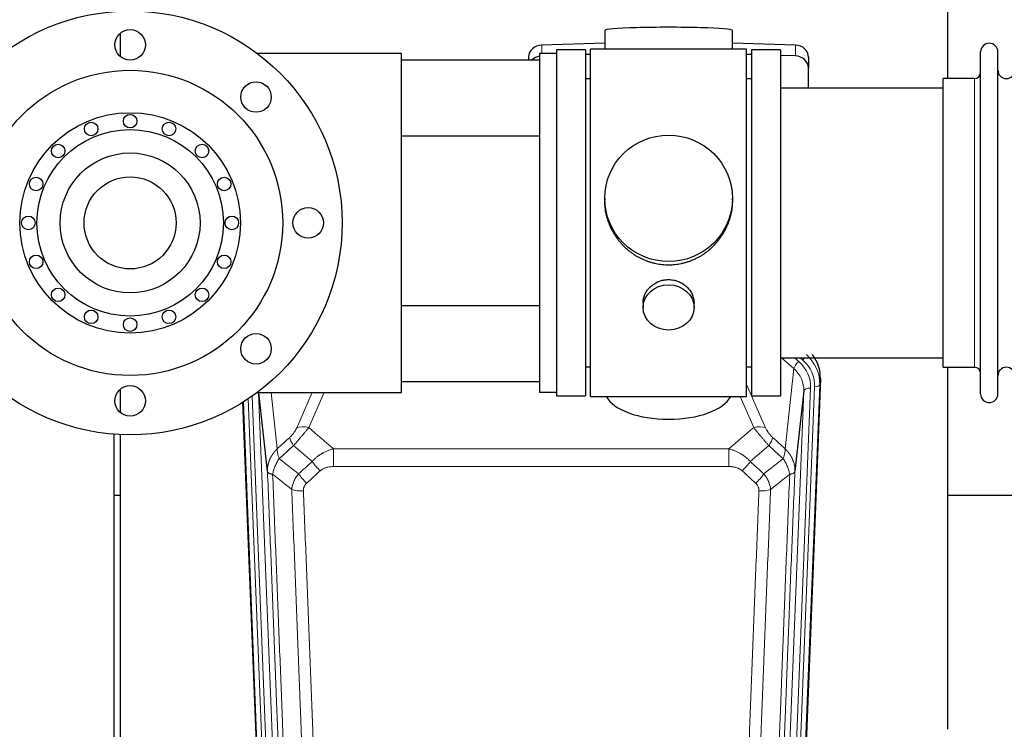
# Model space of a CAD drawing. Header units: inches. Extents: x 0 to 23760, y -13 to 16800.
# Tile 9 of 256: x 3229 to 3810, y 5162 to 5581. Entities that reach past the tile are written whole.
import ezdxf

# ---------------------------------------------------------------- set-up
doc = ezdxf.new("R2010")
doc.units = ezdxf.units.IN
doc.layers.add('1', color=7, linetype='Continuous', true_color=0xffffff)

msp = doc.modelspace()

# ---------------------------------------------------------------- linework, layer by layer
at = {"layer": '1', "color": 2, "linetype": 'Continuous', "lineweight": 25}
for p, q in [((3776.661, 5546.204), (3776.661, 5585.404)), ((3574.337, 5574.548), (3574.337, 5563.485)), ((3649.665, 5563.485), (3649.665, 5574.548)), ((3288.661, 5572.9), (3288.661, 5559.206)), ((3574.338, 5567.121), (3537.222, 5565.972)), ((3546.001, 5563.055), (3546.001, 5561.056)), ((3546.001, 5563.055), (3546.001, 5561.053)), ((3563.001, 5563.055), (3546.001, 5563.055)), ((3563.001, 5563.055), (3546.001, 5563.055)), ((3563.001, 5563.055), (3563.001, 5551.53)), ((3563.001, 5563.055), (3563.001, 5359.055)), ((3566.001, 5358.625), (3566.001, 5563.485)), ((3610.562, 5563.485), (3566.001, 5563.485)), ((3658.001, 5563.485), (3610.562, 5563.485)), ((3686.78, 5565.972), (3649.664, 5567.121)), ((3658.001, 5358.625), (3658.001, 5563.485)), ((3678.001, 5563.055), (3661.001, 5563.055)), ((3661.001, 5563.055), (3661.001, 5359.055)), ((3678.001, 5563.055), (3678.001, 5359.055)), ((3454.501, 5561.055), (3369.502, 5561.055)), ((3454.501, 5361.055), (3454.501, 5561.055)), ((3454.502, 5557.209), (3536.001, 5557.209)), ((3529.501, 5558.88), (3529.501, 5557.209)), ((3536.001, 5561.055), (3536.001, 5361.055)), ((3546.001, 5561.055), (3536.001, 5561.055)), ((3546.001, 5561.055), (3546.001, 5361.055)), ((3566.001, 5560.399), (3563.002, 5560.306)), ((3661, 5560.306), (3658.001, 5560.399)), ((3686.78, 5559.507), (3678.001, 5559.779)), ((3694.501, 5558.88), (3694.501, 5552.415)), ((3796.001, 5550.554), (3796.001, 5561.955)), ((3806.201, 5550.554), (3806.201, 5561.955)), ((3563.001, 5551.53), (3563.001, 5359.055)), ((3694.501, 5540.554), (3694.501, 5552.415)), ((3566.001, 5546.055), (3563.001, 5546.055)), ((3661.001, 5546.055), (3658.001, 5546.055)), ((3792.501, 5546.205), (3774.001, 5546.205)), ((3774.001, 5536.584), (3774.001, 5546.205)), ((3796.001, 5360.155), (3796.001, 5550.554)), ((3806.201, 5360.155), (3806.201, 5550.554)), ((3774.001, 5540.555), (3678.001, 5540.555)), ((3774.001, 5375.905), (3774.001, 5536.584)), ((3536, 5512.209), (3454.502, 5512.209)), ((3574.361, 5475.543), (3574.361, 5474.406)), ((3649.641, 5474.405), (3649.641, 5475.543)), ((3536, 5412.209), (3454.502, 5412.209)), ((3596.953, 5413.77), (3596.953, 5411.186)), ((3627.049, 5411.186), (3627.049, 5413.759)), ((3678.001, 5381.555), (3774.001, 5381.555)), ((3563.001, 5376.055), (3566.001, 5376.055)), ((3658.001, 5376.055), (3661.001, 5376.055)), ((3774.001, 5375.905), (3792.501, 5375.905)), ((3776.661, 5162.337), (3776.661, 5375.9)), ((3536.001, 5367.209), (3454.502, 5367.209)), ((3701.523, 5369.052), (3688.405, 5035.851)), ((3288.661, 5362.905), (3288.661, 5349.211)), ((3369.502, 5361.055), (3454.501, 5361.055)), ((3375.485, 5314.526), (3370.335, 5361.054)), ((3546.001, 5361.055), (3536.001, 5361.055)), ((3546.001, 5361.056), (3546.001, 5359.055)), ((3546.001, 5361.054), (3546.001, 5359.055)), ((3691.765, 5361.932), (3686.517, 5314.526)), ((3373.597, 5035.851), (3361.023, 5355.224)), ((3546.001, 5359.055), (3563.001, 5359.055)), ((3546.001, 5359.055), (3563.001, 5359.055)), ((3566.001, 5358.625), (3658.001, 5358.625)), ((3661.001, 5359.055), (3678.001, 5359.055)), ((3284.998, 5005.081), (3284.998, 5336.409)), ((3288.661, 5336.196), (3288.661, 5148.145)), ((3288.688, 5300.18), (3285.047, 5300.18)), ((3848.707, 5300.18), (3776.698, 5300.18))]:
    msp.add_line(p, q, dxfattribs=at)
at = {"layer": '1', "color": 110, "linetype": 'Continuous', "lineweight": 13}
for p, q in [((3537.222, 5565.972), (3537.222, 5561.055)), ((3686.78, 5565.972), (3686.78, 5559.507)), ((3792.501, 5536.584), (3792.501, 5546.205)), ((3792.501, 5375.905), (3792.501, 5536.584)), ((3685.927, 5375.077), (3678.625, 5381.555)), ((3688.752, 5379.333), (3686.247, 5381.555)), ((3691.143, 5380.169), (3689.581, 5381.555)), ((3680.702, 5327.878), (3685.927, 5375.077)), ((3658.001, 5365.807), (3669.275, 5340.128)), ((3701.143, 5365.615), (3688.032, 5032.593)), ((3701.523, 5369.052), (3701.143, 5365.615)), ((3370.272, 5361.051), (3383.304, 5030.038)), ((3377.627, 5361.054), (3381.3, 5327.878)), ((3392.727, 5340.128), (3401.915, 5361.055)), ((3408.911, 5361.056), (3399.788, 5340.278)), ((3678.698, 5030.038), (3691.765, 5361.932)), ((3695.757, 5363.559), (3682.69, 5031.665)), ((3685.038, 5031.373), (3698.148, 5364.394)), ((3373.97, 5032.593), (3361.263, 5355.374)), ((3364.135, 5357.245), (3376.964, 5031.373)), ((3366.432, 5358.824), (3379.312, 5031.665)), ((3662.214, 5340.278), (3654.159, 5358.625)), ((3414.415, 5327.758), (3647.587, 5327.758)), ((3414.415, 5317.326), (3414.415, 5327.758)), ((3647.587, 5317.326), (3647.587, 5327.758)), ((3647.587, 5317.326), (3414.415, 5317.326))]:
    msp.add_line(p, q, dxfattribs=at)
at = {"layer": '1', "color": 2, "linetype": 'Continuous', "lineweight": 25}
for centre, radius in [((3294.501, 5461.055), 125), ((3294.501, 5566.055), 9), ((3294.501, 5461.055), 90), ((3368.747, 5535.301), 9), ((3294.501, 5461.055), 65), ((3294.501, 5521.055), 4), ((3294.501, 5461.055), 55), ((3271.54, 5516.487), 4), ((3317.462, 5516.487), 4), ((3252.075, 5503.481), 4), ((3336.927, 5503.481), 4), ((3294.501, 5461.055), 41.25), ((3239.068, 5484.016), 4), ((3294.501, 5461.055), 27.15), ((3349.934, 5484.016), 4), ((3399.501, 5461.055), 9), ((3234.501, 5461.055), 4), ((3354.501, 5461.055), 4), ((3239.068, 5438.094), 4), ((3349.934, 5438.094), 4), ((3252.075, 5418.628), 4), ((3336.927, 5418.628), 4), ((3271.54, 5405.622), 4), ((3317.462, 5405.622), 4), ((3294.501, 5401.055), 4), ((3368.747, 5386.808), 9), ((3294.501, 5356.055), 9)]:
    msp.add_circle(centre, radius, dxfattribs=at)
for centre, radius, start, end in [((3801.101, 5561.955), 5.1, 0, 180), ((3811.201, 5551.205), 5, 180, 0), ((3792.501, 5549.705), 3.5, 270, 0), ((3792.501, 5372.405), 3.5, 0, 90), ((3811.201, 5370.905), 5, 0, 180), ((3801.101, 5360.155), 5.1, 180, 0)]:
    msp.add_arc(centre, radius, start, end, dxfattribs=at)
for centre, major_axis, ratio, start_param, end_param in [((3612.001, 5574.548), (37.664, 0), 0.0504434, 0, 3.1415927), ((3537.501, 5558.88), (8, 0), 0.8870108, 1.6057029, 3.1415927), ((3686.501, 5558.88), (8, 0), 0.8870108, 0, 1.5358897), ((3537.501, 5552.415), (8, 0), 0.8870108, 1.7594359, 2.3998299), ((3686.501, 5552.415), (8, 0), 0.8870108, 0, 1.5358897), ((3674.501, 5369.861), (-27.038, -0.124), 0.8859493, 3.102669, 3.7374177), ((3612.001, 5362.596), (37.64, 0), 0.4617486, 3.372107, 6.0525728)]:
    msp.add_ellipse(centre, major_axis=major_axis, ratio=ratio, start_param=start_param, end_param=end_param, dxfattribs=at)
for centre, major_axis, ratio in [((3612.001, 5475.543), (37.64, 0), 0.9914449), ((3612.001, 5411.186), (-15.048, 0), 0.8870108)]:
    msp.add_ellipse(centre, major_axis=major_axis, ratio=ratio, dxfattribs=at)
at = {"layer": '1', "color": 110, "linetype": 'Continuous', "lineweight": 13}
for centre, major_axis, ratio, start_param, end_param in [((3674.129, 5366.498), (27.029, -0.244), 0.8851019, 6.2564288, 7.0755419), ((3688.752, 5377.486), (2.654, 2.992), 0.3265056, 1.2180917, 2.7365282), ((3671.738, 5364.277), (-24.034, -0.11), 0.8859493, 3.102669, 3.9217821), ((3691.143, 5381.554), (1.991, 2.244), 0.3265056, 4.3596844, 4.9945095), ((3674.129, 5365.113), (-24.034, -0.11), 0.8859493, 3.102669, 3.9217821), ((3671.738, 5362.43), (-20.033, -0.591), 0.8872905, 3.0803315, 3.8994446), ((3698.148, 5365.78), (2.998, -0.118), 0.4614673, 4.7305545, 6.248991), ((3695.757, 5361.712), (3.997, -0.157), 0.4614673, 1.5889619, 3.1073983), ((3399.788, 5334.106), (-9.156, 4.02), 0.5833249, 4.9631119, 5.806783), ((3662.214, 5334.106), (-9.156, -4.02), 0.5833249, 3.617995, 4.4616661), ((3395.701, 5328.508), (6.719, -7.407), 0.3029797, 3.5431496, 4.2886573), ((3666.301, 5328.508), (-6.719, -7.407), 0.3029797, 1.994528, 2.7400357), ((3406.656, 5319.121), (6.736, -7.391), 0.3030979, 4.2875497, 5.03344), ((3655.346, 5319.121), (-6.736, -7.391), 0.3030979, 1.2497453, 1.9956357), ((3398.648, 5311.829), (6.729, -7.397), 0.3051216, 4.2889758, 5.0360109), ((3663.354, 5311.829), (6.729, 7.397), 0.3051216, 4.388767, 5.1358022), ((3396.676, 5307.235), (-9.992, -0.404), 0.431453, 0.7935197, 1.5533391), ((3665.326, 5307.235), (-9.992, 0.404), 0.431453, 1.5882535, 2.3480729)]:
    msp.add_ellipse(centre, major_axis=major_axis, ratio=ratio, start_param=start_param, end_param=end_param, dxfattribs=at)
at = {"layer": '1', "color": 2, "linetype": 'Continuous', "lineweight": 25}
for points, knots in [([(3612.001, 5436.171), (3611.373, 5436.171), (3610.124, 5436.204), (3608.267, 5436.349), (3606.427, 5436.588), (3604.604, 5436.92), (3602.798, 5437.346), (3601.604, 5437.692), (3600.714, 5437.974), (3600.417, 5438.073), (3600.048, 5438.2), (3599.974, 5438.226), (3599.827, 5438.278), (3599.606, 5438.357), (3598.801, 5438.653), (3597.505, 5439.176), (3595.823, 5439.955), (3594.186, 5440.814), (3592.593, 5441.753), (3591.043, 5442.77), (3590.039, 5443.502), (3589.421, 5443.976), (3589.298, 5444.072), (3589.053, 5444.264), (3588.688, 5444.555), (3588.329, 5444.852), (3587.62, 5445.453), (3586.696, 5446.275), (3585.374, 5447.569), (3584.116, 5448.923), (3582.922, 5450.338), (3582.168, 5451.321), (3581.619, 5452.075), (3581.349, 5452.455), (3581.084, 5452.842), (3580.909, 5453.101), (3580.823, 5453.231), (3580.393, 5453.884), (3579.733, 5454.941), (3578.825, 5456.564), (3577.997, 5458.223), (3577.249, 5459.918), (3576.582, 5461.649), (3576.191, 5462.827), (3575.919, 5463.721), (3575.789, 5464.17), (3575.645, 5464.698), (3575.586, 5464.925), (3575.547, 5465.077), (3575.527, 5465.153), (3575.355, 5465.837), (3575.08, 5467.054), (3574.76, 5468.884), (3574.531, 5470.718), (3574.393, 5472.556), (3574.361, 5473.804), (3574.361, 5474.439), (3574.361, 5474.459)], [0, 0, 0, 0, 0.0312188, 0.0624376, 0.0936563, 0.1248751, 0.1560939, 0.1873127, 0.1873127, 0.2029221, 0.2029221, 0.2068244, 0.2068244, 0.2107268, 0.2185315, 0.2497502, 0.280969, 0.3121878, 0.3434066, 0.3746254, 0.4058442, 0.4058442, 0.4136489, 0.4136489, 0.4214535, 0.4370629, 0.4370629, 0.4682817, 0.4995005, 0.5307193, 0.5619381, 0.5931568, 0.5931568, 0.6087662, 0.6165709, 0.6165709, 0.6243756, 0.6243756, 0.6555944, 0.6868132, 0.718032, 0.7492507, 0.7804695, 0.8116883, 0.8116883, 0.8272977, 0.8351024, 0.8390047, 0.8390047, 0.8429071, 0.8429071, 0.8741259, 0.9053447, 0.9365634, 0.9677822, 0.999001, 1, 1, 1, 1]), ([(3649.641, 5474.453), (3649.641, 5474.441), (3649.641, 5473.813), (3649.61, 5472.572), (3649.472, 5470.732), (3649.243, 5468.894), (3649.03, 5467.671), (3648.846, 5466.754), (3648.765, 5466.372), (3648.678, 5465.991), (3648.642, 5465.838), (3648.624, 5465.762), (3648.57, 5465.533), (3648.383, 5464.773), (3648.007, 5463.421), (3647.422, 5461.653), (3646.754, 5459.919), (3646.003, 5458.218), (3645.171, 5456.551), (3644.56, 5455.462), (3644.161, 5454.789), (3644.081, 5454.654), (3643.918, 5454.387), (3643.672, 5453.988), (3643.419, 5453.595), (3642.905, 5452.815), (3642.198, 5451.796), (3641.07, 5450.325), (3639.875, 5448.911), (3638.614, 5447.554), (3637.728, 5446.688), (3637.047, 5446.053), (3636.702, 5445.739), (3636.35, 5445.431), (3636.114, 5445.226), (3635.996, 5445.125), (3635.401, 5444.622), (3634.434, 5443.844), (3632.937, 5442.755), (3631.393, 5441.742), (3629.802, 5440.806), (3628.164, 5439.948), (3627.04, 5439.428), (3626.184, 5439.058), (3625.753, 5438.878), (3625.317, 5438.705), (3625.099, 5438.62), (3625.026, 5438.592), (3624.88, 5438.537), (3624.222, 5438.289), (3622.972, 5437.858), (3621.19, 5437.342), (3619.39, 5436.919), (3617.571, 5436.588), (3615.734, 5436.349), (3614.497, 5436.252), (3613.565, 5436.204), (3613.097, 5436.186), (3612.55, 5436.175), (3612.315, 5436.173), (3612.158, 5436.172), (3612.08, 5436.171), (3612.001, 5436.171)], [0, 0, 0, 0, 0.0006246, 0.0318551, 0.0630856, 0.0943161, 0.1255465, 0.1255465, 0.1411618, 0.1450656, 0.1450656, 0.1489694, 0.1489694, 0.156777, 0.1880075, 0.219238, 0.2504685, 0.2816989, 0.3129294, 0.3441599, 0.3441599, 0.3519675, 0.3519675, 0.3597751, 0.3753904, 0.3753904, 0.4066209, 0.4378513, 0.4690818, 0.5003123, 0.5315428, 0.5315428, 0.547158, 0.5549656, 0.5549656, 0.5627733, 0.5627733, 0.5940037, 0.6252342, 0.6564647, 0.6876952, 0.7189257, 0.7501562, 0.7501562, 0.7657714, 0.773579, 0.773579, 0.7774828, 0.7774828, 0.7813866, 0.8126171, 0.8438476, 0.8750781, 0.9063086, 0.937539, 0.9687695, 0.9687695, 0.9843848, 0.9921924, 0.9960962, 0.9960962, 1, 1, 1, 1]), ([(3596.953, 5413.768), (3596.954, 5414.198), (3596.977, 5414.631), (3597.037, 5415.177), (3597.051, 5415.288), (3597.081, 5415.508), (3597.132, 5415.839), (3597.195, 5416.166), (3597.339, 5416.818), (3597.458, 5417.248), (3597.743, 5418.099), (3597.908, 5418.52), (3598.191, 5419.145), (3598.291, 5419.351), (3598.424, 5419.609), (3598.451, 5419.66), (3598.505, 5419.762), (3598.588, 5419.915), (3598.673, 5420.066), (3598.964, 5420.566), (3599.217, 5420.954), (3599.761, 5421.707), (3600.053, 5422.072), (3600.52, 5422.602), (3600.68, 5422.776), (3600.928, 5423.031), (3601.054, 5423.158), (3601.183, 5423.283), (3601.27, 5423.366), (3601.313, 5423.407), (3601.708, 5423.776), (3602.073, 5424.086), (3602.831, 5424.671), (3603.224, 5424.946), (3604.038, 5425.461), (3604.459, 5425.7), (3605.003, 5425.976), (3605.113, 5426.03), (3605.334, 5426.136), (3605.446, 5426.188), (3605.782, 5426.339), (3606.008, 5426.434), (3606.69, 5426.703), (3607.153, 5426.861), (3608.091, 5427.133), (3608.566, 5427.247), (3609.29, 5427.385), (3609.533, 5427.426), (3609.901, 5427.478), (3610.024, 5427.494), (3610.209, 5427.516), (3610.27, 5427.523), (3610.394, 5427.536), (3610.456, 5427.543), (3611.011, 5427.595), (3611.504, 5427.618), (3612.487, 5427.619), (3612.977, 5427.596), (3613.954, 5427.505), (3614.442, 5427.436), (3615.05, 5427.321), (3615.171, 5427.297), (3615.414, 5427.245), (3615.776, 5427.163), (3616.133, 5427.068), (3616.84, 5426.864), (3617.302, 5426.707), (3618.208, 5426.351), (3618.651, 5426.152), (3619.303, 5425.822), (3619.518, 5425.707), (3619.837, 5425.527), (3619.943, 5425.465), (3620.152, 5425.34), (3620.256, 5425.276), (3620.769, 5424.953), (3621.164, 5424.677), (3621.921, 5424.093), (3622.284, 5423.785), (3622.979, 5423.137), (3623.31, 5422.797), (3623.664, 5422.396), (3623.703, 5422.351), (3623.781, 5422.261), (3623.896, 5422.126), (3624.158, 5421.807), (3624.371, 5421.528), (3624.78, 5420.961), (3625.032, 5420.574), (3625.495, 5419.781), (3625.706, 5419.374), (3625.99, 5418.75), (3626.079, 5418.54), (3626.205, 5418.221), (3626.246, 5418.114), (3626.324, 5417.9), (3626.361, 5417.793), (3626.541, 5417.258), (3626.661, 5416.827), (3626.853, 5415.961), (3626.926, 5415.526), (3626.999, 5414.87), (3627.017, 5414.65), (3627.036, 5414.32), (3627.043, 5414.155), (3627.047, 5413.99), (3627.048, 5413.88), (3627.049, 5413.824), (3627.049, 5413.766), (3627.049, 5413.764), (3627.049, 5413.761)], [0, 0, 0, 0, 0.0308202, 0.0308202, 0.0386347, 0.0386347, 0.0464491, 0.062078, 0.062078, 0.0933358, 0.0933358, 0.1245936, 0.1245936, 0.1402226, 0.1402226, 0.1441298, 0.1441298, 0.148037, 0.1558515, 0.1558515, 0.1871093, 0.1871093, 0.2183671, 0.2183671, 0.233996, 0.233996, 0.2418105, 0.2457177, 0.2457177, 0.2496249, 0.2496249, 0.2808827, 0.2808827, 0.3121405, 0.3121405, 0.3433983, 0.3433983, 0.3512128, 0.3512128, 0.3590273, 0.3590273, 0.3746562, 0.3746562, 0.405914, 0.405914, 0.4371718, 0.4371718, 0.4528007, 0.4528007, 0.4606152, 0.4606152, 0.4645224, 0.4645224, 0.4684296, 0.4684296, 0.4996874, 0.4996874, 0.5309452, 0.5309452, 0.5622031, 0.5622031, 0.5700175, 0.5700175, 0.577832, 0.5934609, 0.5934609, 0.6247187, 0.6247187, 0.6559765, 0.6559765, 0.6716054, 0.6716054, 0.6794199, 0.6794199, 0.6872343, 0.6872343, 0.7184921, 0.7184921, 0.7497499, 0.7497499, 0.7810078, 0.7810078, 0.784915, 0.784915, 0.7888222, 0.7966367, 0.8122656, 0.8122656, 0.8435234, 0.8435234, 0.8747812, 0.8747812, 0.8904101, 0.8904101, 0.8982246, 0.8982246, 0.906039, 0.906039, 0.9372968, 0.9372968, 0.9685546, 0.9685546, 0.9841835, 0.9841835, 0.991998, 0.9959052, 0.9959052, 0.9998125, 0.9998125, 1, 1, 1, 1])]:
    msp.add_open_spline(points, degree=3, knots=knots, dxfattribs=at)
at = {"layer": '1', "color": 110, "linetype": 'Continuous', "lineweight": 13}
for points, knots in [([(3392.727, 5340.128), (3392.701, 5340.07), (3392.676, 5340.012), (3392.623, 5339.896), (3392.596, 5339.838), (3392.513, 5339.662), (3392.455, 5339.545), (3392.276, 5339.189), (3392.147, 5338.95), (3391.939, 5338.587), (3391.868, 5338.466), (3391.756, 5338.282), (3391.699, 5338.19), (3391.641, 5338.098), (3391.602, 5338.036), (3391.582, 5338.005), (3391.403, 5337.727), (3391.235, 5337.482), (3390.884, 5336.996), (3390.701, 5336.755), (3390.46, 5336.456), (3390.388, 5336.367), (3390.313, 5336.278), (3390.264, 5336.218), (3390.239, 5336.189), (3390.113, 5336.041), (3390.012, 5335.924), (3389.705, 5335.582), (3389.497, 5335.361), (3389.074, 5334.934), (3388.858, 5334.728), (3388.64, 5334.53)], [0, 0, 0, 0, 0.03125, 0.03125, 0.0625, 0.0625, 0.125, 0.125, 0.25, 0.25, 0.3125, 0.3125, 0.34375, 0.359375, 0.359375, 0.375, 0.375, 0.5, 0.5, 0.625, 0.625, 0.65625, 0.671875, 0.671875, 0.6875, 0.6875, 0.75, 0.75, 0.875, 0.875, 1, 1, 1, 1]), ([(3390.893, 5329.698), (3391.277, 5330.136), (3392.047, 5331.02), (3392.823, 5331.919), (3393.406, 5332.6), (3393.601, 5332.828), (3393.845, 5333.114), (3393.894, 5333.171), (3393.992, 5333.285), (3394.138, 5333.457), (3394.284, 5333.628), (3394.768, 5334.198), (3395.151, 5334.652), (3395.91, 5335.555), (3396.286, 5336.004), (3396.751, 5336.563), (3396.843, 5336.675), (3397.028, 5336.897), (3397.303, 5337.229), (3397.573, 5337.557), (3398.107, 5338.206), (3398.455, 5338.631), (3398.965, 5339.257), (3399.132, 5339.464), (3399.381, 5339.772), (3399.463, 5339.874), (3399.627, 5340.077), (3399.708, 5340.177), (3399.788, 5340.278)], [0, 0, 0, 0, 0.125, 0.25, 0.25, 0.3125, 0.3125, 0.328125, 0.328125, 0.34375, 0.375, 0.375, 0.5, 0.5, 0.625, 0.625, 0.65625, 0.65625, 0.6875, 0.75, 0.75, 0.875, 0.875, 0.9375, 0.9375, 0.96875, 0.96875, 1, 1, 1, 1]), ([(3662.214, 5340.278), (3662.536, 5339.877), (3662.866, 5339.468), (3663.544, 5338.635), (3663.891, 5338.211), (3664.425, 5337.562), (3664.605, 5337.343), (3664.879, 5337.013), (3664.97, 5336.902), (3665.109, 5336.735), (3665.155, 5336.679), (3665.248, 5336.567), (3665.294, 5336.512), (3665.713, 5336.009), (3666.463, 5335.111), (3667.228, 5334.205), (3667.807, 5333.524), (3668.001, 5333.296), (3668.293, 5332.954), (3668.391, 5332.839), (3668.538, 5332.668), (3668.587, 5332.611), (3668.685, 5332.496), (3668.734, 5332.439), (3669.174, 5331.926), (3669.563, 5331.474), (3670.339, 5330.579), (3670.725, 5330.136), (3671.109, 5329.698)], [0, 0, 0, 0, 0.125, 0.125, 0.25, 0.25, 0.3125, 0.3125, 0.34375, 0.34375, 0.359375, 0.359375, 0.375, 0.375, 0.5, 0.625, 0.625, 0.6875, 0.6875, 0.71875, 0.71875, 0.734375, 0.734375, 0.75, 0.75, 0.875, 0.875, 1, 1, 1, 1]), ([(3673.363, 5334.53), (3673.143, 5334.729), (3672.927, 5334.935), (3672.501, 5335.365), (3672.291, 5335.587), (3672.033, 5335.876), (3671.982, 5335.934), (3671.88, 5336.051), (3671.729, 5336.227), (3671.583, 5336.404), (3671.297, 5336.761), (3671.114, 5337.001), (3670.764, 5337.486), (3670.597, 5337.731), (3670.418, 5338.009), (3670.398, 5338.04), (3670.359, 5338.102), (3670.3, 5338.194), (3670.168, 5338.409), (3670.06, 5338.592), (3669.853, 5338.954), (3669.724, 5339.193), (3669.486, 5339.664), (3669.377, 5339.897), (3669.275, 5340.128)], [0, 0, 0, 0, 0.125, 0.125, 0.25, 0.25, 0.28125, 0.28125, 0.3125, 0.375, 0.375, 0.5, 0.5, 0.625, 0.625, 0.640625, 0.640625, 0.65625, 0.6875, 0.75, 0.75, 0.875, 0.875, 1, 1, 1, 1]), ([(3375.485, 5314.526), (3375.484, 5314.546), (3375.483, 5314.586), (3375.481, 5314.646), (3375.48, 5314.705), (3375.478, 5314.765), (3375.477, 5314.825), (3375.476, 5314.884), (3375.475, 5314.944), (3375.475, 5315.004), (3375.475, 5315.063), (3375.475, 5315.123), (3375.475, 5315.183), (3375.476, 5315.242), (3375.476, 5315.302), (3375.477, 5315.361), (3375.479, 5315.421), (3375.48, 5315.48), (3375.482, 5315.54), (3375.484, 5315.6), (3375.486, 5315.659), (3375.488, 5315.719), (3375.491, 5315.778), (3375.494, 5315.837), (3375.497, 5315.897), (3375.5, 5315.956), (3375.503, 5316.016), (3375.507, 5316.075), (3375.511, 5316.134), (3375.515, 5316.194), (3375.52, 5316.253), (3375.525, 5316.312), (3375.529, 5316.371), (3375.535, 5316.43), (3375.54, 5316.49), (3375.545, 5316.549), (3375.551, 5316.608), (3375.557, 5316.667), (3375.564, 5316.726), (3375.57, 5316.785), (3375.577, 5316.844), (3375.584, 5316.903), (3375.591, 5316.962), (3375.598, 5317.021), (3375.606, 5317.079), (3375.614, 5317.138), (3375.622, 5317.197), (3375.63, 5317.256), (3375.638, 5317.314), (3375.647, 5317.373), (3375.656, 5317.432), (3375.665, 5317.49), (3375.675, 5317.549), (3375.684, 5317.607), (3375.694, 5317.666), (3375.704, 5317.724), (3375.714, 5317.782), (3375.725, 5317.841), (3375.735, 5317.899), (3375.746, 5317.957), (3375.757, 5318.015), (3375.768, 5318.073), (3375.78, 5318.131), (3375.792, 5318.19), (3375.804, 5318.248), (3375.816, 5318.305), (3375.828, 5318.363), (3375.841, 5318.421), (3375.853, 5318.479), (3375.866, 5318.537), (3375.88, 5318.594), (3375.893, 5318.652), (3375.907, 5318.71), (3375.921, 5318.767), (3375.935, 5318.825), (3375.949, 5318.882), (3375.963, 5318.939), (3375.978, 5318.997), (3375.993, 5319.054), (3376.008, 5319.111), (3376.023, 5319.168), (3376.038, 5319.225), (3376.054, 5319.282), (3376.07, 5319.339), (3376.086, 5319.396), (3376.102, 5319.453), (3376.119, 5319.51), (3376.136, 5319.567), (3376.152, 5319.623), (3376.169, 5319.68), (3376.187, 5319.736), (3376.204, 5319.793), (3376.222, 5319.849), (3376.24, 5319.906), (3376.258, 5319.962), (3376.276, 5320.018), (3376.294, 5320.074), (3376.313, 5320.13), (3376.332, 5320.186), (3376.351, 5320.242), (3376.37, 5320.298), (3376.39, 5320.354), (3376.409, 5320.41), (3376.429, 5320.465), (3376.449, 5320.521), (3376.469, 5320.577), (3376.49, 5320.632), (3376.51, 5320.687), (3376.531, 5320.743), (3376.552, 5320.798), (3376.573, 5320.853), (3376.594, 5320.908), (3376.616, 5320.963), (3376.637, 5321.018), (3376.659, 5321.073), (3376.681, 5321.128), (3376.703, 5321.183), (3376.726, 5321.237), (3376.748, 5321.292), (3376.771, 5321.346), (3376.794, 5321.401), (3376.817, 5321.455), (3376.841, 5321.509), (3376.864, 5321.564), (3376.888, 5321.618), (3376.912, 5321.672), (3376.936, 5321.726), (3376.96, 5321.779), (3376.984, 5321.833), (3377.009, 5321.887), (3377.034, 5321.941), (3377.058, 5321.994), (3377.084, 5322.048), (3377.109, 5322.101), (3377.134, 5322.154), (3377.16, 5322.207), (3377.186, 5322.261), (3377.212, 5322.314), (3377.238, 5322.366), (3377.264, 5322.419), (3377.29, 5322.472), (3377.317, 5322.525), (3377.344, 5322.577), (3377.371, 5322.63), (3377.398, 5322.682), (3377.425, 5322.735), (3377.453, 5322.787), (3377.48, 5322.839), (3377.508, 5322.891), (3377.536, 5322.943), (3377.564, 5322.995), (3377.592, 5323.047), (3377.621, 5323.098), (3377.649, 5323.15), (3377.678, 5323.202), (3377.707, 5323.253), (3377.736, 5323.304), (3377.765, 5323.356), (3377.795, 5323.407), (3377.824, 5323.458), (3377.854, 5323.509), (3377.884, 5323.56), (3377.914, 5323.61), (3377.944, 5323.661), (3377.974, 5323.712), (3378.005, 5323.762), (3378.036, 5323.813), (3378.066, 5323.863), (3378.097, 5323.913), (3378.128, 5323.963), (3378.16, 5324.013), (3378.191, 5324.063), (3378.223, 5324.113), (3378.254, 5324.163), (3378.286, 5324.212), (3378.318, 5324.262), (3378.35, 5324.311), (3378.382, 5324.36), (3378.415, 5324.41), (3378.447, 5324.459), (3378.48, 5324.508), (3378.513, 5324.557), (3378.546, 5324.605), (3378.579, 5324.654), (3378.612, 5324.703), (3378.646, 5324.751), (3378.68, 5324.8), (3378.713, 5324.848), (3378.747, 5324.896), (3378.781, 5324.944), (3378.815, 5324.992), (3378.849, 5325.04), (3378.884, 5325.088), (3378.918, 5325.136), (3378.953, 5325.183), (3378.988, 5325.231), (3379.023, 5325.278), (3379.058, 5325.325), (3379.093, 5325.372), (3379.128, 5325.419), (3379.164, 5325.466), (3379.2, 5325.513), (3379.235, 5325.56), (3379.271, 5325.607), (3379.307, 5325.653), (3379.343, 5325.699), (3379.38, 5325.746), (3379.416, 5325.792), (3379.452, 5325.838), (3379.489, 5325.884), (3379.526, 5325.93), (3379.563, 5325.976), (3379.6, 5326.021), (3379.637, 5326.067), (3379.674, 5326.112), (3379.711, 5326.158), (3379.749, 5326.203), (3379.787, 5326.248), (3379.824, 5326.293), (3379.862, 5326.338), (3379.9, 5326.382), (3379.938, 5326.427), (3379.977, 5326.472), (3380.015, 5326.516), (3380.053, 5326.56), (3380.092, 5326.605), (3380.131, 5326.649), (3380.169, 5326.693), (3380.208, 5326.736), (3380.247, 5326.78), (3380.286, 5326.824), (3380.326, 5326.867), (3380.365, 5326.911), (3380.405, 5326.954), (3380.444, 5326.997), (3380.484, 5327.04), (3380.524, 5327.083), (3380.564, 5327.126), (3380.604, 5327.169), (3380.644, 5327.212), (3380.684, 5327.254), (3380.724, 5327.296), (3380.765, 5327.339), (3380.805, 5327.381), (3380.846, 5327.423), (3380.887, 5327.465), (3380.928, 5327.507), (3380.969, 5327.548), (3381.01, 5327.59), (3381.051, 5327.631), (3381.092, 5327.673), (3381.134, 5327.714), (3381.175, 5327.755), (3381.217, 5327.796), (3381.258, 5327.837), (3381.286, 5327.864), (3381.3, 5327.878)], [0, 0, 0, 0, 0.0042303, 0.0084583, 0.0126838, 0.016907, 0.0211277, 0.0253461, 0.0295621, 0.0337757, 0.037987, 0.0421959, 0.0464023, 0.0506064, 0.0548082, 0.0590075, 0.0632045, 0.0673991, 0.0715913, 0.0757811, 0.0799686, 0.0841537, 0.0883364, 0.0925167, 0.0966947, 0.1008703, 0.1050435, 0.1092144, 0.1133829, 0.117549, 0.1217128, 0.1258741, 0.1300332, 0.1341898, 0.1383441, 0.1424961, 0.1466456, 0.1507929, 0.1549377, 0.1590802, 0.1632203, 0.1673581, 0.1714935, 0.1756266, 0.1797573, 0.1838856, 0.1880116, 0.1921352, 0.1962565, 0.2003755, 0.204492, 0.2086063, 0.2127182, 0.2168277, 0.2209349, 0.2250397, 0.2291422, 0.2332423, 0.2373401, 0.2414356, 0.2455287, 0.2496195, 0.2537079, 0.257794, 0.2618777, 0.2659591, 0.2700382, 0.2741149, 0.2781893, 0.2822614, 0.2863311, 0.2903985, 0.2944635, 0.2985262, 0.3025866, 0.3066447, 0.3107004, 0.3147538, 0.3188048, 0.3228536, 0.3269, 0.3309441, 0.3349858, 0.3390253, 0.3430624, 0.3470972, 0.3511296, 0.3551598, 0.3591876, 0.3632131, 0.3672363, 0.3712571, 0.3752757, 0.3792919, 0.3833058, 0.3873174, 0.3913267, 0.3953337, 0.3993384, 0.4033407, 0.4073408, 0.4113385, 0.4153339, 0.419327, 0.4233179, 0.4273064, 0.4312926, 0.4352765, 0.4392581, 0.4432373, 0.4472143, 0.451189, 0.4551614, 0.4591315, 0.4630993, 0.4670648, 0.471028, 0.4749889, 0.4789475, 0.4829038, 0.4868578, 0.4908095, 0.494759, 0.4987061, 0.502651, 0.5065936, 0.5105338, 0.5144718, 0.5184076, 0.522341, 0.5262721, 0.530201, 0.5341276, 0.5380519, 0.5419739, 0.5458936, 0.5498111, 0.5537262, 0.5576392, 0.5615498, 0.5654581, 0.5693642, 0.573268, 0.5771696, 0.5810688, 0.5849658, 0.5888606, 0.592753, 0.5966432, 0.6005311, 0.6044168, 0.6083002, 0.6121813, 0.6160602, 0.6199368, 0.6238111, 0.6276832, 0.6315531, 0.6354206, 0.6392859, 0.643149, 0.6470098, 0.6508684, 0.6547247, 0.6585787, 0.6624305, 0.66628, 0.6701273, 0.6739724, 0.6778152, 0.6816557, 0.685494, 0.6893301, 0.6931639, 0.6969955, 0.7008248, 0.7046519, 0.7084768, 0.7122994, 0.7161198, 0.7199379, 0.7237539, 0.7275675, 0.731379, 0.7351882, 0.7389952, 0.7427999, 0.7466024, 0.7504027, 0.7542008, 0.7579966, 0.7617902, 0.7655816, 0.7693708, 0.7731577, 0.7769424, 0.7807249, 0.7845052, 0.7882833, 0.7920591, 0.7958327, 0.7996042, 0.8033734, 0.8071403, 0.8109051, 0.8146677, 0.818428, 0.8221862, 0.8259421, 0.8296958, 0.8334474, 0.8371967, 0.8409438, 0.8446887, 0.8484314, 0.8521719, 0.8559102, 0.8596463, 0.8633802, 0.867112, 0.8708415, 0.8745688, 0.8782939, 0.8820169, 0.8857376, 0.8894562, 0.8931726, 0.8968867, 0.9005987, 0.9043086, 0.9080162, 0.9117216, 0.9154249, 0.919126, 0.9228249, 0.9265216, 0.9302161, 0.9339085, 0.9375987, 0.9412867, 0.9449725, 0.9486562, 0.9523377, 0.956017, 0.9596942, 0.9633691, 0.967042, 0.9707126, 0.9743811, 0.9780474, 0.9817116, 0.9853736, 0.9890334, 0.9926911, 0.9963466, 1, 1, 1, 1]), ([(3382.406, 5321.991), (3382.299, 5322.275), (3382.199, 5322.557), (3382.011, 5323.114), (3381.924, 5323.39), (3381.765, 5323.932), (3381.693, 5324.199), (3381.564, 5324.723), (3381.507, 5324.98), (3381.41, 5325.481), (3381.37, 5325.725), (3381.308, 5326.199), (3381.285, 5326.429), (3381.245, 5327.094), (3381.254, 5327.505), (3381.3, 5327.878)], [0, 0, 0, 0, 0.125, 0.125, 0.25, 0.25, 0.375, 0.375, 0.5, 0.5, 0.625, 0.625, 0.75, 0.75, 1, 1, 1, 1]), ([(3401.839, 5320.307), (3402.039, 5320.536), (3402.244, 5320.761), (3402.561, 5321.092), (3402.669, 5321.202), (3402.885, 5321.419), (3402.995, 5321.527), (3403.548, 5322.058), (3404.009, 5322.464), (3404.966, 5323.242), (3405.462, 5323.613), (3406.104, 5324.055), (3406.233, 5324.143), (3406.429, 5324.272), (3406.494, 5324.315), (3406.626, 5324.4), (3406.692, 5324.442), (3407.023, 5324.652), (3407.357, 5324.856), (3407.697, 5325.051), (3407.834, 5325.129), (3407.902, 5325.168), (3408.107, 5325.282), (3408.245, 5325.357), (3408.658, 5325.578), (3408.936, 5325.72), (3409.773, 5326.129), (3410.339, 5326.38), (3411.482, 5326.842), (3412.06, 5327.053), (3413.228, 5327.435), (3413.818, 5327.606), (3414.415, 5327.758)], [0, 0, 0, 0, 0.0625, 0.0625, 0.09375, 0.09375, 0.125, 0.125, 0.25, 0.25, 0.375, 0.375, 0.40625, 0.40625, 0.421875, 0.421875, 0.4375, 0.4375, 0.5, 0.515625, 0.515625, 0.53125, 0.53125, 0.5625, 0.5625, 0.625, 0.625, 0.75, 0.75, 0.875, 0.875, 1, 1, 1, 1]), ([(3647.587, 5327.758), (3648.185, 5327.606), (3648.853, 5327.412), (3649.516, 5327.192), (3649.664, 5327.142), (3649.737, 5327.117), (3649.958, 5327.041), (3650.104, 5326.989), (3650.542, 5326.828), (3650.831, 5326.717), (3651.693, 5326.367), (3652.259, 5326.115), (3653.371, 5325.57), (3653.918, 5325.277), (3654.724, 5324.807), (3655.124, 5324.564), (3655.517, 5324.309), (3655.713, 5324.18), (3655.779, 5324.136), (3655.908, 5324.048), (3655.973, 5324.004), (3656.552, 5323.605), (3657.048, 5323.233), (3658.003, 5322.456), (3658.462, 5322.05), (3659.342, 5321.205), (3659.763, 5320.765), (3660.163, 5320.307)], [0, 0, 0, 0, 0.125, 0.140625, 0.140625, 0.15625, 0.15625, 0.1875, 0.1875, 0.25, 0.25, 0.375, 0.375, 0.5, 0.5, 0.5625, 0.59375, 0.59375, 0.609375, 0.609375, 0.625, 0.625, 0.75, 0.75, 0.875, 0.875, 1, 1, 1, 1]), ([(3680.702, 5327.878), (3680.749, 5327.505), (3680.758, 5327.094), (3680.717, 5326.429), (3680.694, 5326.199), (3680.632, 5325.725), (3680.592, 5325.481), (3680.495, 5324.98), (3680.439, 5324.723), (3680.31, 5324.199), (3680.237, 5323.932), (3680.078, 5323.39), (3679.991, 5323.114), (3679.804, 5322.557), (3679.703, 5322.275), (3679.597, 5321.991)], [0, 0, 0, 0, 0.25, 0.25, 0.375, 0.375, 0.5, 0.5, 0.625, 0.625, 0.75, 0.75, 0.875, 0.875, 1, 1, 1, 1]), ([(3680.702, 5327.878), (3680.719, 5327.861), (3680.754, 5327.827), (3680.805, 5327.777), (3680.856, 5327.726), (3680.907, 5327.675), (3680.958, 5327.624), (3681.009, 5327.573), (3681.06, 5327.522), (3681.11, 5327.47), (3681.16, 5327.419), (3681.21, 5327.367), (3681.26, 5327.315), (3681.31, 5327.262), (3681.36, 5327.21), (3681.409, 5327.158), (3681.459, 5327.105), (3681.508, 5327.052), (3681.557, 5326.999), (3681.605, 5326.946), (3681.654, 5326.892), (3681.702, 5326.839), (3681.751, 5326.785), (3681.799, 5326.731), (3681.847, 5326.677), (3681.895, 5326.623), (3681.942, 5326.568), (3681.989, 5326.514), (3682.037, 5326.459), (3682.084, 5326.404), (3682.131, 5326.349), (3682.177, 5326.293), (3682.224, 5326.238), (3682.27, 5326.182), (3682.316, 5326.127), (3682.362, 5326.071), (3682.408, 5326.015), (3682.453, 5325.958), (3682.499, 5325.902), (3682.544, 5325.846), (3682.589, 5325.789), (3682.633, 5325.732), (3682.678, 5325.675), (3682.722, 5325.618), (3682.767, 5325.56), (3682.811, 5325.503), (3682.854, 5325.445), (3682.898, 5325.387), (3682.941, 5325.329), (3682.984, 5325.271), (3683.027, 5325.213), (3683.07, 5325.154), (3683.113, 5325.096), (3683.155, 5325.037), (3683.197, 5324.978), (3683.239, 5324.919), (3683.281, 5324.86), (3683.322, 5324.8), (3683.363, 5324.741), (3683.405, 5324.681), (3683.445, 5324.621), (3683.486, 5324.561), (3683.526, 5324.501), (3683.567, 5324.441), (3683.607, 5324.38), (3683.646, 5324.319), (3683.686, 5324.259), (3683.725, 5324.198), (3683.764, 5324.137), (3683.803, 5324.076), (3683.842, 5324.014), (3683.88, 5323.953), (3683.918, 5323.891), (3683.956, 5323.829), (3683.994, 5323.767), (3684.031, 5323.705), (3684.069, 5323.643), (3684.106, 5323.581), (3684.142, 5323.518), (3684.179, 5323.456), (3684.215, 5323.393), (3684.251, 5323.33), (3684.287, 5323.267), (3684.323, 5323.204), (3684.358, 5323.141), (3684.393, 5323.077), (3684.428, 5323.014), (3684.462, 5322.95), (3684.497, 5322.886), (3684.531, 5322.822), (3684.565, 5322.758), (3684.598, 5322.694), (3684.631, 5322.629), (3684.665, 5322.565), (3684.697, 5322.5), (3684.73, 5322.436), (3684.762, 5322.371), (3684.794, 5322.306), (3684.826, 5322.241), (3684.858, 5322.175), (3684.889, 5322.11), (3684.92, 5322.044), (3684.951, 5321.979), (3684.981, 5321.913), (3685.011, 5321.847), (3685.041, 5321.781), (3685.071, 5321.715), (3685.1, 5321.649), (3685.298, 5321.198), (3685.633, 5320.348), (3686.021, 5319.08), (3686.307, 5317.781), (3686.484, 5316.459), (3686.528, 5315.532), (3686.527, 5315.008), (3686.526, 5314.887), (3686.524, 5314.767), (3686.521, 5314.647), (3686.518, 5314.566), (3686.517, 5314.526)], [0, 0, 0, 0, 0.0045083, 0.0090195, 0.0135338, 0.0180512, 0.0225715, 0.0270949, 0.0316214, 0.0361509, 0.0406834, 0.0452189, 0.0497575, 0.0542992, 0.0588439, 0.0633916, 0.0679424, 0.0724963, 0.0770532, 0.0816132, 0.0861762, 0.0907423, 0.0953114, 0.0998837, 0.104459, 0.1090373, 0.1136188, 0.1182033, 0.1227909, 0.1273815, 0.1319753, 0.1365721, 0.141172, 0.145775, 0.1503811, 0.1549903, 0.1596025, 0.1642179, 0.1688364, 0.1734579, 0.1780826, 0.1827103, 0.1873412, 0.1919752, 0.1966123, 0.2012524, 0.2058957, 0.2105422, 0.2151917, 0.2198443, 0.2245001, 0.229159, 0.233821, 0.2384861, 0.2431544, 0.2478258, 0.2525003, 0.2571779, 0.2618587, 0.2665427, 0.2712297, 0.2759199, 0.2806133, 0.2853097, 0.2900094, 0.2947122, 0.2994181, 0.3041272, 0.3088394, 0.3135548, 0.3182733, 0.322995, 0.3277199, 0.3324479, 0.3371791, 0.3419135, 0.346651, 0.3513917, 0.3561355, 0.3608826, 0.3656328, 0.3703861, 0.3751427, 0.3799024, 0.3846654, 0.3894315, 0.3942008, 0.3989732, 0.4037489, 0.4085278, 0.4133098, 0.4180951, 0.4228835, 0.4276751, 0.43247, 0.437268, 0.4420692, 0.4468737, 0.4516813, 0.4564922, 0.4613063, 0.4661235, 0.470944, 0.4757677, 0.4805947, 0.4854248, 0.4902582, 0.4950947, 0.4999345, 0.5888915, 0.6791125, 0.7706071, 0.8633844, 0.9574535, 0.965938, 0.9744348, 0.9829441, 0.9914659, 1, 1, 1, 1]), ([(3378.541, 5312.746), (3378.669, 5313.49), (3378.848, 5314.253), (3379.304, 5315.797), (3379.582, 5316.579), (3380.07, 5317.753), (3380.244, 5318.144), (3380.617, 5318.925), (3380.814, 5319.314), (3381.44, 5320.477), (3381.903, 5321.243), (3382.406, 5321.991)], [0, 0, 0, 0, 0.25, 0.25, 0.5, 0.5, 0.625, 0.625, 0.75, 0.75, 1, 1, 1, 1]), ([(3679.597, 5321.991), (3680.1, 5321.243), (3680.562, 5320.477), (3681.188, 5319.314), (3681.386, 5318.925), (3681.758, 5318.144), (3681.932, 5317.753), (3682.42, 5316.579), (3682.698, 5315.797), (3683.154, 5314.253), (3683.333, 5313.49), (3683.462, 5312.746)], [0, 0, 0, 0, 0.25, 0.25, 0.375, 0.375, 0.5, 0.5, 0.75, 0.75, 1, 1, 1, 1]), ([(3375.485, 5314.526), (3375.515, 5314.322), (3375.605, 5314.127), (3375.828, 5313.853), (3375.917, 5313.764), (3376.123, 5313.595), (3376.24, 5313.514), (3376.501, 5313.361), (3376.645, 5313.288), (3376.959, 5313.153), (3377.129, 5313.089), (3377.493, 5312.973), (3377.688, 5312.92), (3378.098, 5312.824), (3378.314, 5312.782), (3378.541, 5312.746)], [0, 0, 0, 0, 0.25, 0.25, 0.375, 0.375, 0.5, 0.5, 0.625, 0.625, 0.75, 0.75, 0.875, 0.875, 1, 1, 1, 1]), ([(3387.68, 4991.858), (3387.236, 5004.705), (3386.33, 5030.556), (3384.923, 5069.8), (3383.953, 5096.274), (3383.398, 5111.253), (3383.336, 5112.919), (3383.213, 5116.252), (3383.027, 5121.256), (3382.59, 5132.955), (3382.211, 5143.023), (3381.893, 5151.437), (3381.83, 5153.121), (3381.702, 5156.491), (3381.51, 5161.548), (3381.06, 5173.372), (3380.67, 5183.545), (3379.884, 5203.94), (3378.82, 5231.267), (3377.179, 5272.662), (3376.055, 5300.526), (3375.485, 5314.526)], [0, 0, 0, 0, 0.125, 0.25, 0.375, 0.375, 0.390625, 0.390625, 0.40625, 0.4375, 0.5, 0.5, 0.515625, 0.515625, 0.53125, 0.5625, 0.625, 0.625, 0.75, 0.875, 1, 1, 1, 1]), ([(3378.541, 5312.746), (3379.112, 5298.693), (3380.24, 5270.722), (3381.885, 5229.17), (3382.951, 5201.739), (3383.74, 5181.266), (3384.131, 5171.055), (3384.582, 5159.187), (3384.775, 5154.11), (3384.903, 5150.727), (3384.967, 5149.037), (3385.286, 5140.591), (3385.665, 5130.484), (3386.103, 5118.741), (3386.29, 5113.718), (3386.414, 5110.372), (3386.476, 5108.7), (3387.032, 5093.664), (3388.005, 5067.089), (3389.415, 5027.695), (3390.324, 5001.746), (3390.77, 4988.849)], [0, 0, 0, 0, 0.125, 0.25, 0.375, 0.375, 0.4375, 0.46875, 0.484375, 0.484375, 0.5, 0.5, 0.5625, 0.59375, 0.609375, 0.609375, 0.625, 0.625, 0.75, 0.875, 1, 1, 1, 1]), ([(3389.792, 5303.878), (3389.829, 5304.272), (3389.882, 5304.667), (3389.97, 5305.161), (3389.989, 5305.26), (3390.028, 5305.458), (3390.049, 5305.557), (3390.115, 5305.854), (3390.163, 5306.052), (3390.319, 5306.642), (3390.561, 5307.426), (3390.869, 5308.202), (3391.125, 5308.781), (3391.237, 5309.022), (3391.355, 5309.262), (3391.403, 5309.358), (3391.427, 5309.406), (3391.501, 5309.549), (3391.551, 5309.645), (3391.805, 5310.119), (3392.023, 5310.493), (3392.488, 5311.228), (3392.983, 5311.952), (3393.535, 5312.652), (3393.825, 5312.996)], [0, 0, 0, 0, 0.125, 0.125, 0.15625, 0.15625, 0.1875, 0.1875, 0.25, 0.25, 0.375, 0.5, 0.5, 0.5625, 0.578125, 0.578125, 0.59375, 0.59375, 0.625, 0.625, 0.75, 0.75, 0.875, 1, 1, 1, 1]), ([(3406.656, 5314.851), (3406.782, 5314.966), (3406.912, 5315.076), (3407.113, 5315.236), (3407.181, 5315.288), (3407.319, 5315.389), (3407.389, 5315.439), (3407.741, 5315.681), (3408.036, 5315.857), (3408.646, 5316.175), (3408.962, 5316.318), (3409.369, 5316.478), (3409.451, 5316.509), (3409.616, 5316.569), (3409.699, 5316.598), (3409.947, 5316.682), (3410.113, 5316.734), (3410.615, 5316.879), (3410.952, 5316.961), (3411.631, 5317.098), (3411.974, 5317.154), (3412.663, 5317.242), (3413.011, 5317.274), (3413.71, 5317.316), (3414.061, 5317.326), (3414.415, 5317.326)], [0, 0, 0, 0, 0.0625, 0.0625, 0.09375, 0.09375, 0.125, 0.125, 0.25, 0.25, 0.375, 0.375, 0.40625, 0.40625, 0.4375, 0.4375, 0.5, 0.5, 0.625, 0.625, 0.75, 0.75, 0.875, 0.875, 1, 1, 1, 1]), ([(3647.587, 5317.326), (3647.941, 5317.326), (3648.294, 5317.316), (3648.735, 5317.289), (3648.823, 5317.283), (3649, 5317.27), (3649.088, 5317.262), (3649.351, 5317.237), (3649.526, 5317.218), (3650.048, 5317.151), (3650.393, 5317.094), (3651.075, 5316.955), (3651.413, 5316.872), (3652.081, 5316.678), (3652.41, 5316.567), (3652.776, 5316.422), (3652.817, 5316.406), (3652.897, 5316.372), (3653.018, 5316.322), (3653.296, 5316.2), (3653.527, 5316.086), (3653.982, 5315.848), (3654.273, 5315.673), (3654.83, 5315.29), (3655.095, 5315.08), (3655.346, 5314.851)], [0, 0, 0, 0, 0.125, 0.125, 0.15625, 0.15625, 0.1875, 0.1875, 0.25, 0.25, 0.375, 0.375, 0.5, 0.5, 0.625, 0.625, 0.640625, 0.640625, 0.65625, 0.6875, 0.75, 0.75, 0.875, 0.875, 1, 1, 1, 1]), ([(3668.177, 5312.996), (3668.467, 5312.652), (3668.744, 5312.301), (3669.073, 5311.853), (3669.138, 5311.763), (3669.266, 5311.582), (3669.329, 5311.491), (3669.516, 5311.218), (3669.636, 5311.035), (3669.986, 5310.481), (3670.421, 5309.735), (3670.793, 5308.972), (3671.049, 5308.393), (3671.13, 5308.199), (3671.247, 5307.906), (3671.284, 5307.808), (3671.358, 5307.612), (3671.393, 5307.514), (3671.566, 5307.023), (3671.686, 5306.631), (3671.894, 5305.845), (3672.067, 5305.059), (3672.173, 5304.272), (3672.21, 5303.878)], [0, 0, 0, 0, 0.125, 0.125, 0.15625, 0.15625, 0.1875, 0.1875, 0.25, 0.25, 0.375, 0.5, 0.5, 0.5625, 0.5625, 0.59375, 0.59375, 0.625, 0.625, 0.75, 0.75, 0.875, 1, 1, 1, 1]), ([(3671.232, 4988.849), (3671.288, 4990.461), (3671.344, 4992.075), (3671.456, 4995.304), (3671.625, 5000.151), (3672.02, 5011.486), (3672.364, 5021.246), (3673.057, 5040.822), (3673.997, 5067.078), (3675.456, 5106.923), (3676.46, 5133.794), (3677.034, 5148.995), (3677.098, 5150.685), (3677.226, 5154.068), (3677.418, 5159.145), (3677.87, 5171.016), (3678.261, 5181.231), (3678.59, 5189.765), (3678.656, 5191.473), (3678.788, 5194.891), (3678.986, 5200.021), (3679.451, 5212.013), (3679.854, 5222.329), (3680.665, 5243.011), (3681.763, 5270.719), (3682.89, 5298.693), (3683.462, 5312.746)], [0, 0, 0, 0, 0.015625, 0.015625, 0.03125, 0.0625, 0.125, 0.125, 0.25, 0.375, 0.5, 0.5, 0.515625, 0.515625, 0.53125, 0.5625, 0.625, 0.625, 0.640625, 0.640625, 0.65625, 0.6875, 0.75, 0.75, 0.875, 1, 1, 1, 1]), ([(3686.517, 5314.526), (3685.947, 5300.526), (3684.823, 5272.659), (3683.728, 5245.055), (3682.919, 5224.451), (3682.517, 5214.174), (3682.054, 5202.227), (3681.856, 5197.116), (3681.724, 5193.711), (3681.659, 5192.01), (3681.331, 5183.508), (3680.941, 5173.332), (3680.49, 5161.506), (3680.299, 5156.448), (3680.171, 5153.078), (3680.107, 5151.394), (3679.535, 5136.25), (3678.533, 5109.482), (3677.079, 5069.788), (3675.672, 5030.554), (3674.767, 5004.705), (3674.322, 4991.858)], [0, 0, 0, 0, 0.125, 0.25, 0.25, 0.3125, 0.34375, 0.359375, 0.359375, 0.375, 0.375, 0.4375, 0.46875, 0.484375, 0.484375, 0.5, 0.5, 0.625, 0.75, 0.875, 1, 1, 1, 1]), ([(3683.462, 5312.746), (3683.688, 5312.782), (3683.904, 5312.824), (3684.315, 5312.92), (3684.509, 5312.973), (3684.873, 5313.089), (3685.043, 5313.153), (3685.357, 5313.288), (3685.501, 5313.361), (3685.763, 5313.514), (3685.88, 5313.595), (3686.086, 5313.764), (3686.174, 5313.853), (3686.397, 5314.127), (3686.487, 5314.322), (3686.517, 5314.526)], [0, 0, 0, 0, 0.125, 0.125, 0.25, 0.25, 0.375, 0.375, 0.5, 0.5, 0.625, 0.625, 0.75, 0.75, 1, 1, 1, 1]), ([(3396.676, 5302.918), (3396.667, 5303.131), (3396.669, 5303.344), (3396.686, 5303.61), (3396.691, 5303.664), (3396.7, 5303.77), (3396.706, 5303.823), (3396.725, 5303.982), (3396.741, 5304.088), (3396.796, 5304.401), (3396.844, 5304.608), (3396.965, 5305.015), (3397.037, 5305.216), (3397.163, 5305.512), (3397.208, 5305.61), (3397.28, 5305.756), (3397.305, 5305.804), (3397.356, 5305.901), (3397.383, 5305.949), (3397.517, 5306.185), (3397.635, 5306.368), (3397.891, 5306.721), (3398.029, 5306.891), (3398.324, 5307.22), (3398.481, 5307.378), (3398.648, 5307.53)], [0, 0, 0, 0, 0.125, 0.125, 0.15625, 0.15625, 0.1875, 0.1875, 0.25, 0.25, 0.375, 0.375, 0.5, 0.5, 0.5625, 0.5625, 0.59375, 0.59375, 0.625, 0.625, 0.75, 0.75, 0.875, 0.875, 1, 1, 1, 1]), ([(3663.354, 5307.53), (3663.521, 5307.377), (3663.679, 5307.219), (3663.865, 5307.011), (3663.902, 5306.969), (3663.974, 5306.885), (3664.009, 5306.842), (3664.114, 5306.713), (3664.181, 5306.625), (3664.373, 5306.359), (3664.608, 5305.994), (3664.798, 5305.609), (3664.924, 5305.312), (3664.963, 5305.212), (3665.018, 5305.06), (3665.035, 5305.009), (3665.069, 5304.907), (3665.085, 5304.855), (3665.16, 5304.598), (3665.208, 5304.391), (3665.281, 5303.974), (3665.306, 5303.765), (3665.333, 5303.343), (3665.335, 5303.131), (3665.326, 5302.918)], [0, 0, 0, 0, 0.125, 0.125, 0.15625, 0.15625, 0.1875, 0.1875, 0.25, 0.25, 0.375, 0.5, 0.5, 0.5625, 0.5625, 0.59375, 0.59375, 0.625, 0.625, 0.75, 0.75, 0.875, 0.875, 1, 1, 1, 1]), ([(3401.767, 4985.281), (3401.328, 4997.978), (3400.437, 5023.523), (3399.515, 5049.37), (3398.812, 5068.868), (3398.576, 5075.387), (3398.099, 5088.461), (3397.859, 5095.017), (3397.133, 5114.741), (3396.641, 5127.961), (3396.017, 5144.575), (3395.891, 5147.902), (3395.64, 5154.564), (3395.261, 5164.569), (3394.878, 5174.611), (3394.106, 5194.744), (3393.062, 5221.718), (3391.453, 5262.57), (3390.351, 5290.065), (3389.792, 5303.878)], [0, 0, 0, 0, 0.125, 0.25, 0.25, 0.3125, 0.3125, 0.375, 0.375, 0.5, 0.5, 0.53125, 0.53125, 0.5625, 0.625, 0.625, 0.75, 0.875, 1, 1, 1, 1]), ([(3396.676, 5302.918), (3397.233, 5289.087), (3398.334, 5261.557), (3399.941, 5220.653), (3400.984, 5193.645), (3401.754, 5173.486), (3402.137, 5163.432), (3402.515, 5153.414), (3402.766, 5146.743), (3402.892, 5143.412), (3403.515, 5126.777), (3404.006, 5113.539), (3404.732, 5093.79), (3404.972, 5087.226), (3405.447, 5074.135), (3405.683, 5067.609), (3406.385, 5048.086), (3407.306, 5022.206), (3408.196, 4996.628), (3408.634, 4983.915)], [0, 0, 0, 0, 0.125, 0.25, 0.375, 0.375, 0.4375, 0.46875, 0.46875, 0.5, 0.5, 0.625, 0.625, 0.6875, 0.6875, 0.75, 0.75, 0.875, 1, 1, 1, 1]), ([(3653.368, 4983.915), (3653.806, 4996.628), (3654.696, 5022.206), (3655.617, 5048.086), (3656.319, 5067.609), (3656.555, 5074.135), (3657.031, 5087.226), (3657.27, 5093.79), (3657.996, 5113.539), (3658.487, 5126.777), (3659.111, 5143.412), (3659.236, 5146.743), (3659.487, 5153.414), (3659.865, 5163.432), (3660.248, 5173.486), (3661.018, 5193.645), (3662.061, 5220.653), (3663.668, 5261.557), (3664.769, 5289.087), (3665.326, 5302.918)], [0, 0, 0, 0, 0.125, 0.25, 0.25, 0.3125, 0.3125, 0.375, 0.375, 0.5, 0.5, 0.53125, 0.53125, 0.5625, 0.625, 0.625, 0.75, 0.875, 1, 1, 1, 1]), ([(3672.21, 5303.878), (3671.652, 5290.065), (3670.55, 5262.57), (3668.94, 5221.718), (3667.896, 5194.744), (3667.124, 5174.611), (3666.741, 5164.569), (3666.363, 5154.564), (3666.111, 5147.902), (3665.986, 5144.575), (3665.361, 5127.961), (3664.869, 5114.741), (3664.143, 5095.017), (3663.903, 5088.461), (3663.427, 5075.387), (3663.19, 5068.868), (3662.487, 5049.37), (3661.565, 5023.523), (3660.674, 4997.978), (3660.236, 4985.281)], [0, 0, 0, 0, 0.125, 0.25, 0.375, 0.375, 0.4375, 0.46875, 0.46875, 0.5, 0.5, 0.625, 0.625, 0.6875, 0.6875, 0.75, 0.75, 0.875, 1, 1, 1, 1])]:
    msp.add_open_spline(points, degree=3, knots=knots, dxfattribs=at)
for points in [[(3399.788, 5340.278), (3404.667, 5336.107), (3409.543, 5331.934), (3414.415, 5327.758)], [(3647.587, 5327.758), (3652.459, 5331.934), (3657.335, 5336.107), (3662.214, 5340.278)], [(3381.3, 5327.878), (3383.747, 5330.093), (3386.193, 5332.311), (3388.64, 5334.53)], [(3673.363, 5334.53), (3675.809, 5332.311), (3678.255, 5330.093), (3680.702, 5327.878)], [(3390.893, 5329.698), (3388.064, 5327.127), (3385.235, 5324.558), (3382.406, 5321.991)], [(3401.839, 5320.307), (3398.192, 5323.439), (3394.543, 5326.569), (3390.893, 5329.698)], [(3671.109, 5329.698), (3667.459, 5326.569), (3663.81, 5323.439), (3660.163, 5320.307)], [(3679.597, 5321.991), (3676.767, 5324.558), (3673.938, 5327.127), (3671.109, 5329.698)], [(3382.406, 5321.991), (3386.21, 5318.988), (3390.017, 5315.99), (3393.825, 5312.996)], [(3393.825, 5312.996), (3396.497, 5315.431), (3399.168, 5317.868), (3401.839, 5320.307)], [(3660.163, 5320.307), (3662.834, 5317.868), (3665.505, 5315.431), (3668.177, 5312.996)], [(3668.177, 5312.996), (3671.985, 5315.99), (3675.792, 5318.988), (3679.597, 5321.991)], [(3389.792, 5303.878), (3386.04, 5306.83), (3382.289, 5309.785), (3378.541, 5312.746)], [(3406.656, 5314.851), (3403.987, 5312.408), (3401.318, 5309.968), (3398.648, 5307.53)], [(3663.354, 5307.53), (3660.685, 5309.968), (3658.015, 5312.408), (3655.346, 5314.851)], [(3683.462, 5312.746), (3679.713, 5309.785), (3675.962, 5306.83), (3672.21, 5303.878)]]:
    msp.add_open_spline(points, degree=3, dxfattribs=at)

doc.saveas('drawing.dxf')
